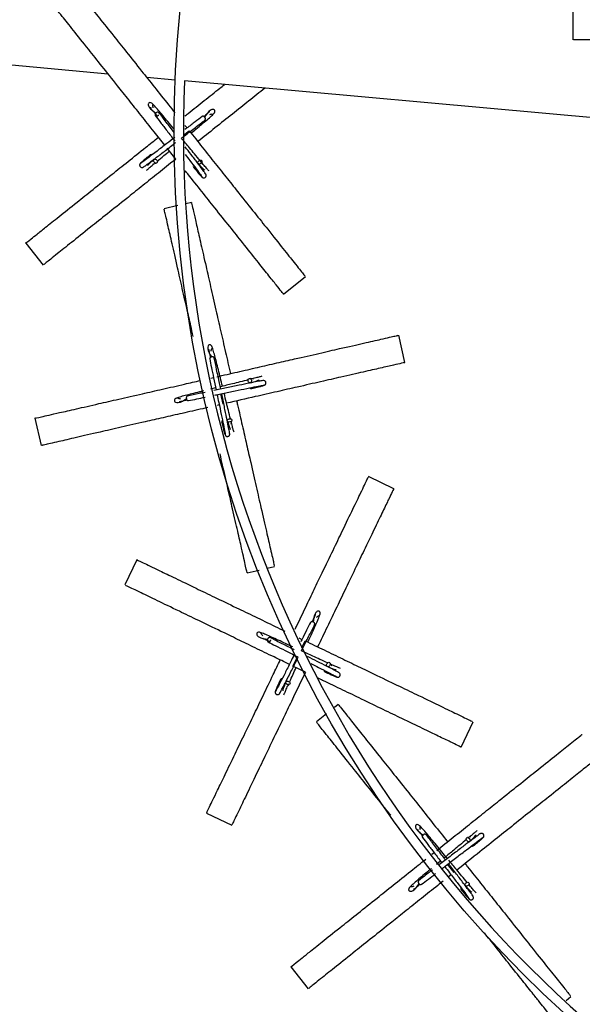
# Model space of a CAD drawing. Header units: millimetres. Extents: x 331 to 1634, y 417 to 1709.
# Tile 63 of 142: x 407 to 467, y 1397 to 1502. Entities that reach past the tile are written whole.
import ezdxf

# ---------------------------------------------------------------- set-up
doc = ezdxf.new("R2010")
doc.units = ezdxf.units.MM

msp = doc.modelspace()

# ---------------------------------------------------------------- linework, layer by layer
at = {"color": 7, "linetype": 'Continuous', "lineweight": 25}
for p, q in [((466.32, 1503.09), (466.32, 1500.09)), ((416.52, 1496.43), (352.44, 1502.24)), ((423.7, 1495.78), (420.65, 1496.06)), ((484.58, 1490.27), (424.7, 1495.69)), ((424.74, 1490.93), (424.97, 1490.65)), ((423.78, 1487.32), (422.85, 1488.49)), ((421.29, 1486.79), (421.64, 1486.88)), ((426.66, 1486.7), (426.57, 1487.05)), ((425.44, 1482.68), (424.83, 1482.53)), ((423.99, 1482.34), (422.52, 1482.01)), ((407.68, 1478.32), (409.55, 1475.97)), ((435.32, 1472.86), (437.66, 1474.73)), ((448.33, 1465.54), (447.66, 1468.46)), ((427.54, 1463.87), (427.81, 1463.93)), ((432.1, 1463.74), (431.75, 1463.82)), ((428.04, 1462.81), (427.48, 1462.67)), ((426.67, 1462.38), (426.67, 1462.38)), ((428.43, 1461), (428.19, 1460.94)), ((408.66, 1459.56), (409.33, 1456.64)), ((429.69, 1458.95), (429.76, 1459.3)), ((447.13, 1452.02), (444.42, 1453.32)), ((419.6, 1444.41), (418.3, 1441.71)), ((433.55, 1443.5), (434.34, 1443.68)), ((431.42, 1443.01), (432.72, 1443.31)), ((435.99, 1435.4), (435.99, 1435.4)), ((436.97, 1436.04), (437.29, 1435.89)), ((437.67, 1432.38), (436.32, 1433.03)), ((440.53, 1433.07), (440.3, 1433.34)), ((435.65, 1430.82), (435.93, 1431.05)), ((441.18, 1428.91), (440.78, 1428.6)), ((439.93, 1427.92), (438.83, 1427.04)), ((454.34, 1424.35), (455.64, 1427.06)), ((427.07, 1417.28), (429.77, 1415.98)), ((455.39, 1414.75), (455.04, 1414.66)), ((451.21, 1412.87), (451.44, 1413.05)), ((452.14, 1412.15), (451.69, 1411.78)), ((451.09, 1411.16), (451.09, 1411.16)), ((453.27, 1410.68), (453.01, 1410.47)), ((455.3, 1409.38), (455.21, 1409.72)), ((436.09, 1400.81), (437.96, 1398.46)), ((465.59, 1397.22), (466.12, 1397.64))]:
    msp.add_line(p, q, dxfattribs=at)
at = {"color": 1, "linetype": 'Continuous', "lineweight": 25}
for p, q in [((424.58, 1489.88), (425.19, 1490.36)), ((428.83, 1461.09), (428.58, 1462.17)), ((437.28, 1435.03), (437.62, 1435.73)), ((436.32, 1433.03), (436.73, 1433.88)), ((453.6, 1410.93), (452.9, 1411.8))]:
    msp.add_line(p, q, dxfattribs=at)
at = {"color": 7, "linetype": 'Continuous', "lineweight": 25, "flags": 128}
for points in [[(421.44, 1486.99), (421.4, 1487.07), (421.38, 1487.16), (421.39, 1487.24), (421.43, 1487.3), (421.49, 1487.32), (421.57, 1487.32), (421.65, 1487.28), (421.72, 1487.21), (421.77, 1487.13), (421.79, 1487.04), (421.78, 1486.96), (421.74, 1486.9), (421.67, 1486.88), (421.59, 1486.88), (421.51, 1486.92), (421.44, 1486.99)], [(426.46, 1486.85), (426.38, 1486.8), (426.29, 1486.78), (426.21, 1486.8), (426.15, 1486.84), (426.13, 1486.9), (426.13, 1486.98), (426.17, 1487.06), (426.24, 1487.13), (426.32, 1487.18), (426.41, 1487.2), (426.49, 1487.19), (426.55, 1487.14), (426.57, 1487.08), (426.57, 1487), (426.53, 1486.92), (426.46, 1486.85)], [(431.88, 1463.63), (431.88, 1463.53), (431.86, 1463.45), (431.82, 1463.38), (431.76, 1463.35), (431.69, 1463.35), (431.62, 1463.39), (431.56, 1463.46), (431.53, 1463.55), (431.52, 1463.65), (431.54, 1463.74), (431.59, 1463.8), (431.65, 1463.83), (431.72, 1463.83), (431.79, 1463.79), (431.84, 1463.72), (431.88, 1463.63)], [(429.57, 1459.17), (429.48, 1459.16), (429.39, 1459.18), (429.32, 1459.23), (429.29, 1459.29), (429.29, 1459.36), (429.33, 1459.43), (429.41, 1459.48), (429.5, 1459.52), (429.59, 1459.52), (429.68, 1459.5), (429.75, 1459.46), (429.78, 1459.4), (429.78, 1459.33), (429.74, 1459.26), (429.67, 1459.2), (429.57, 1459.17)], [(440.28, 1433.12), (440.23, 1433.04), (440.16, 1432.98), (440.08, 1432.96), (440.01, 1432.97), (439.96, 1433.02), (439.93, 1433.09), (439.93, 1433.18), (439.96, 1433.27), (440.02, 1433.35), (440.09, 1433.41), (440.17, 1433.43), (440.23, 1433.42), (440.29, 1433.37), (440.31, 1433.3), (440.31, 1433.21), (440.28, 1433.12)], [(435.7, 1431.07), (435.62, 1431.12), (435.57, 1431.19), (435.54, 1431.27), (435.56, 1431.34), (435.6, 1431.39), (435.68, 1431.42), (435.77, 1431.42), (435.86, 1431.39), (435.94, 1431.33), (435.99, 1431.26), (436.02, 1431.18), (436, 1431.12), (435.96, 1431.06), (435.88, 1431.04), (435.79, 1431.04), (435.7, 1431.07)], [(455.24, 1414.55), (455.29, 1414.46), (455.31, 1414.37), (455.29, 1414.3), (455.25, 1414.24), (455.19, 1414.21), (455.11, 1414.22), (455.03, 1414.26), (454.96, 1414.33), (454.91, 1414.41), (454.89, 1414.5), (454.91, 1414.58), (454.95, 1414.63), (455.01, 1414.66), (455.09, 1414.65), (455.17, 1414.61), (455.24, 1414.55)], [(455.1, 1409.53), (455.02, 1409.48), (454.93, 1409.46), (454.85, 1409.47), (454.79, 1409.51), (454.77, 1409.58), (454.77, 1409.66), (454.81, 1409.74), (454.88, 1409.81), (454.96, 1409.85), (455.05, 1409.87), (455.13, 1409.86), (455.19, 1409.82), (455.21, 1409.76), (455.21, 1409.68), (455.17, 1409.6), (455.1, 1409.53)]]:
    msp.add_lwpolyline(points, dxfattribs=at)
at = {"color": 7, "linetype": 'Continuous', "lineweight": 25}
for radius in [200, 127.5]:
    msp.add_circle((551.08, 1490.27), radius, dxfattribs=at)
for centre, radius, start, end in [((551.08, 1490.27), 199, 176.5514, 293.3839), ((551.08, 1490.27), 126.5, 177.5422, 292.5584), ((421.13, 1487.64), 0.174, 54.832, 125.5542), ((425.81, 1486.54), 0.174, 144.832, 215.5542), ((431.87, 1462.91), 0.174, 209.1177, 279.8399), ((428.86, 1459.17), 0.174, 119.1177, 189.8399), ((439.83, 1432.56), 0.174, 170.5462, 241.2684), ((435.14, 1431.52), 0.174, 80.5462, 151.2684), ((455.55, 1413.9), 0.174, 234.832, 305.5542), ((454.45, 1409.22), 0.174, 144.832, 215.5542)]:
    msp.add_arc(centre, radius, start, end, dxfattribs=at)
for points, knots in [([(412.77, 1505.95), (412.75, 1505.96), (412.64, 1506.1), (413.01, 1505.64), (413.66, 1504.82), (414.44, 1503.85), (415.53, 1502.48), (416.91, 1500.75), (418.46, 1498.81), (419.93, 1496.96), (421.47, 1495.03), (422.68, 1493.52), (423.44, 1492.56), (423.67, 1492.27)], [0, 0, 0, 0, 0.027665, 0.218483, 0.316809, 0.415111, 0.533679, 0.654681, 0.742585, 0.832563, 0.900406, 0.970027, 1, 1, 1, 1]), ([(422.59, 1488.82), (422.21, 1489.29), (421.35, 1490.37), (420.05, 1492), (418.73, 1493.66), (417.29, 1495.46), (415.81, 1497.32), (414.19, 1499.35), (412.72, 1501.2), (411.4, 1502.85), (410.52, 1503.95), (410.45, 1504.03), (410.42, 1504.08)], [0, 0, 0, 0, 0.046692, 0.105598, 0.163783, 0.223218, 0.3118, 0.402889, 0.53202, 0.664721, 0.842921, 1, 1, 1, 1]), ([(485.47, 1500.09), (485, 1500.09), (483.77, 1500.09), (481.84, 1500.09), (479.71, 1500.09), (477.41, 1500.09), (475.04, 1500.09), (472.44, 1500.09), (470.07, 1500.09), (467.97, 1500.09), (466.56, 1500.09), (466.44, 1500.09), (466.39, 1500.09)], [0, 0, 0, 0, 0.035797, 0.095376, 0.154226, 0.21434, 0.303935, 0.396065, 0.526672, 0.660889, 0.841126, 1, 1, 1, 1]), ([(424.73, 1491.92), (424.85, 1492.01), (425.57, 1492.58), (426.83, 1493.59), (428.14, 1494.63), (428.81, 1495.17), (428.98, 1495.3)], [0, 0, 0, 0, 0.07942, 0.471683, 0.868603, 1, 1, 1, 1]), ([(433.3, 1494.91), (432.74, 1494.46), (431.68, 1493.62), (429.85, 1492.16), (428.03, 1490.71), (426.75, 1489.68), (426.13, 1489.19)], [0, 0, 0, 0, 0.275804, 0.52358, 0.771108, 1, 1, 1, 1]), ([(423.58, 1490.53), (423.55, 1490.57), (423.32, 1490.85), (422.7, 1491.59), (422.02, 1492.42), (421.48, 1493.04), (421.21, 1493.32), (421.04, 1493.38), (420.96, 1493.37), (420.9, 1493.34), (420.88, 1493.32), (420.84, 1493.28), (420.79, 1493.16), (420.93, 1492.71), (421.37, 1492.44), (421.68, 1492.25)], [0, 0, 0, 0, 0.016295, 0.118959, 0.331341, 0.448033, 0.572301, 0.658086, 0.678152, 0.683063, 0.686436, 0.691941, 0.736238, 0.815506, 1, 1, 1, 1]), ([(421.36, 1492.81), (421.34, 1492.87), (421.29, 1493.02), (421.3, 1493.13), (421.32, 1493.14), (421.32, 1493.14)], [0, 0, 0, 0, 0.322266, 0.840875, 1, 1, 1, 1]), ([(421.08, 1492.84), (421.08, 1492.83), (421.04, 1492.79), (421.23, 1492.59), (421.48, 1492.28), (421.71, 1492.01), (421.77, 1491.93)], [0, 0, 0, 0, 0.084569, 0.485371, 0.866107, 1, 1, 1, 1]), ([(421.66, 1492.28), (421.64, 1492.26), (421.6, 1492.23), (421.56, 1492.16), (421.54, 1492.1), (421.54, 1492.03), (421.57, 1491.98), (421.62, 1491.94), (421.68, 1491.92), (421.75, 1491.93), (421.82, 1491.95), (421.89, 1491.99), (421.93, 1492.02), (421.94, 1492.04), (421.94, 1492.04)], [0, 0, 0, 0, 0.082845, 0.187634, 0.270474, 0.361827, 0.458119, 0.554411, 0.645764, 0.728603, 0.833392, 0.916238, 0.999083, 1, 1, 1, 1]), ([(421.97, 1492.29), (421.95, 1492.3), (421.93, 1492.33), (421.86, 1492.35), (421.79, 1492.35), (421.72, 1492.32), (421.68, 1492.29), (421.66, 1492.28)], [0, 0, 0, 0, 0.21019, 0.409599, 0.590424, 0.819162, 1, 1, 1, 1]), ([(423.6, 1490.16), (423.3, 1490.54), (422.68, 1491.35), (422.21, 1491.97), (421.97, 1492.29)], [0, 0, 0, 0, 0.478712, 1, 1, 1, 1]), ([(425.4, 1490.1), (425.58, 1490.25), (426.24, 1490.8), (427.01, 1491.43), (427.63, 1491.97), (427.91, 1492.24), (427.97, 1492.41), (427.97, 1492.49), (427.93, 1492.55), (427.91, 1492.57), (427.87, 1492.61), (427.75, 1492.66), (427.32, 1492.53), (427.05, 1492.09), (426.86, 1491.79)], [0, 0, 0, 0, 0.081633, 0.304579, 0.427075, 0.557525, 0.647576, 0.668641, 0.673795, 0.677336, 0.683115, 0.729616, 0.812826, 1, 1, 1, 1]), ([(427.43, 1492.37), (427.42, 1492.37), (427.38, 1492.41), (427.22, 1492.25), (426.94, 1492.03), (426.83, 1491.93)], [0, 0, 0, 0, 0.1081958, 0.6209719, 1, 1, 1, 1]), ([(427.4, 1492.09), (427.46, 1492.11), (427.61, 1492.16), (427.73, 1492.15), (427.73, 1492.13), (427.73, 1492.13)], [0, 0, 0, 0, 0.322266, 0.840875, 1, 1, 1, 1]), ([(421.57, 1491.99), (421.75, 1491.75), (422.12, 1491.27), (422.83, 1490.34), (423.36, 1489.65), (423.63, 1489.3), (423.64, 1489.29)], [0, 0, 0, 0, 0.31657, 0.64836, 0.995281, 1, 1, 1, 1]), ([(424.38, 1489.56), (424.48, 1489.64), (425, 1490.04), (425.92, 1490.75), (426.56, 1491.23), (426.88, 1491.48)], [0, 0, 0, 0, 0.110286, 0.54712, 1, 1, 1, 1]), ([(426.58, 1491.88), (426.34, 1491.7), (425.86, 1491.33), (425.2, 1490.83), (424.81, 1490.53), (424.75, 1490.48)], [0, 0, 0, 0, 0.4456015, 0.9126278, 1, 1, 1, 1]), ([(426.87, 1491.79), (426.86, 1491.81), (426.82, 1491.85), (426.76, 1491.89), (426.69, 1491.91), (426.63, 1491.91), (426.59, 1491.89), (426.58, 1491.88)], [0, 0, 0, 0, 0.183227, 0.414987, 0.5982, 0.800244, 1, 1, 1, 1]), ([(426.88, 1491.48), (426.9, 1491.5), (426.92, 1491.53), (426.94, 1491.59), (426.94, 1491.66), (426.92, 1491.73), (426.89, 1491.77), (426.87, 1491.79)], [0, 0, 0, 0, 0.21019, 0.409599, 0.590424, 0.819162, 1, 1, 1, 1]), ([(425.19, 1490.36), (425.67, 1489.77), (426.61, 1488.58), (428, 1486.84), (429.32, 1485.19), (430.76, 1483.38), (432.24, 1481.53), (433.87, 1479.49), (435.33, 1477.65), (436.65, 1476), (437.52, 1474.9), (437.59, 1474.82), (437.62, 1474.78)], [0, 0, 0, 0, 0.057465, 0.114954, 0.173126, 0.231341, 0.320164, 0.40913, 0.538573, 0.668225, 0.847021, 1, 1, 1, 1]), ([(407.74, 1478.36), (407.72, 1478.35), (407.58, 1478.24), (408.05, 1478.61), (408.86, 1479.26), (409.83, 1480.03), (411.2, 1481.12), (412.94, 1482.51), (414.87, 1484.05), (416.73, 1485.53), (418.65, 1487.06), (420.32, 1488.4), (421.46, 1489.3), (421.91, 1489.67)], [0, 0, 0, 0, 0.027196, 0.214776, 0.311434, 0.408068, 0.524624, 0.643573, 0.729985, 0.818437, 0.885129, 0.953568, 1, 1, 1, 1]), ([(423.67, 1489.64), (423.38, 1489.42), (422.7, 1488.9), (421.71, 1488.14), (420.81, 1487.46), (420.16, 1486.97), (420.06, 1486.91), (420.01, 1486.88)], [0, 0, 0, 0, 0.151376, 0.351663, 0.559909, 0.776047, 1, 1, 1, 1]), ([(420.28, 1486.46), (420.32, 1486.48), (420.38, 1486.52), (420.81, 1486.83), (421.48, 1487.33), (422.4, 1488.04), (423.21, 1488.66), (423.69, 1489.03), (423.78, 1489.1)], [0, 0, 0, 0, 0.173396, 0.355048, 0.544902, 0.743004, 0.949302, 1, 1, 1, 1]), ([(426.54, 1486.95), (426.49, 1487.02), (426.29, 1487.26), (425.82, 1487.82), (425.16, 1488.62), (424.67, 1489.21), (424.38, 1489.56)], [0, 0, 0, 0, 0.113629, 0.417203, 0.651062, 1, 1, 1, 1]), ([(421.78, 1487.1), (422, 1487.29), (422.4, 1487.62), (422.88, 1488.02), (423.09, 1488.19)], [0, 0, 0, 0, 0.567772, 1, 1, 1, 1]), ([(426.99, 1485.69), (426.97, 1485.72), (426.93, 1485.79), (426.62, 1486.21), (426.12, 1486.89), (425.48, 1487.72), (424.98, 1488.36), (424.77, 1488.65)], [0, 0, 0, 0, 0.192774, 0.394726, 0.605797, 0.826038, 1, 1, 1, 1]), ([(424.77, 1487.81), (424.94, 1487.59), (425.4, 1487), (425.99, 1486.23), (426.48, 1485.57), (426.54, 1485.47), (426.57, 1485.42)], [0, 0, 0, 0, 0.160089, 0.429868, 0.709872, 1, 1, 1, 1]), ([(423.78, 1487.32), (423.67, 1487.23), (422.95, 1486.66), (421.68, 1485.65), (420.02, 1484.32), (418.23, 1482.89), (416.37, 1481.41), (414.33, 1479.79), (412.49, 1478.31), (410.84, 1477), (409.74, 1476.12), (409.65, 1476.05), (409.61, 1476.02)], [0, 0, 0, 0, 0.011611, 0.072685, 0.133011, 0.194632, 0.286475, 0.380916, 0.514799, 0.652383, 0.837141, 1, 1, 1, 1]), ([(419.99, 1486.87), (419.97, 1486.85), (419.93, 1486.82), (419.9, 1486.75), (419.89, 1486.69), (419.9, 1486.62), (419.92, 1486.55), (419.97, 1486.49), (420.04, 1486.44), (420.12, 1486.42), (420.22, 1486.43), (420.28, 1486.46), (420.31, 1486.48)], [0, 0, 0, 0, 0.0902693, 0.1750483, 0.2521321, 0.3208228, 0.434877, 0.5299917, 0.6342436, 0.7508183, 0.8752287, 1, 1, 1, 1]), ([(421.03, 1487.78), (420.87, 1487.64), (420.54, 1487.37), (420.21, 1487.09), (420, 1486.89), (419.98, 1486.87), (419.97, 1486.85)], [0, 0, 0, 0, 0.251313, 0.502914, 0.754761, 1, 1, 1, 1]), ([(420.64, 1486.12), (420.68, 1486.16), (420.74, 1486.22), (421.01, 1486.45), (421.31, 1486.7), (421.46, 1486.83)], [0, 0, 0, 0, 0.354693, 0.6775, 1, 1, 1, 1]), ([(421.43, 1487.3), (421.16, 1487.05), (420.82, 1486.75), (420.74, 1486.6), (420.73, 1486.58)], [0, 0, 0, 0, 0.816753, 1, 1, 1, 1]), ([(426.15, 1486.84), (426.4, 1486.57), (426.7, 1486.23), (426.85, 1486.15), (426.87, 1486.14)], [0, 0, 0, 0, 0.816753, 1, 1, 1, 1]), ([(427.33, 1486.05), (427.29, 1486.08), (427.23, 1486.15), (427, 1486.41), (426.75, 1486.72), (426.62, 1486.87)], [0, 0, 0, 0, 0.354693, 0.6775, 1, 1, 1, 1]), ([(435.27, 1472.91), (435.29, 1472.89), (435.37, 1472.79), (435.11, 1473.12), (434.59, 1473.77), (433.7, 1474.88), (432.51, 1476.38), (431.12, 1478.13), (429.58, 1480.06), (428.1, 1481.91), (426.56, 1483.83), (425.5, 1485.17), (424.88, 1485.95), (424.79, 1486.06)], [0, 0, 0, 0, 0.028187, 0.159711, 0.291605, 0.422974, 0.545087, 0.667044, 0.757718, 0.848262, 0.918316, 0.9883, 1, 1, 1, 1]), ([(425.67, 1486.44), (425.81, 1486.28), (426.08, 1485.95), (426.36, 1485.62), (426.56, 1485.41), (426.58, 1485.39), (426.6, 1485.38)], [0, 0, 0, 0, 0.251313, 0.502914, 0.754761, 1, 1, 1, 1]), ([(426.58, 1485.4), (426.6, 1485.38), (426.63, 1485.34), (426.7, 1485.31), (426.76, 1485.3), (426.83, 1485.3), (426.9, 1485.33), (426.96, 1485.38), (427.01, 1485.44), (427.03, 1485.53), (427.02, 1485.63), (426.99, 1485.69), (426.97, 1485.72)], [0, 0, 0, 0, 0.090269, 0.175048, 0.252132, 0.320823, 0.434877, 0.529992, 0.634244, 0.750818, 0.875229, 1, 1, 1, 1]), ([(425.46, 1482.61), (425.45, 1482.63), (425.42, 1482.76), (425.52, 1482.35), (425.7, 1481.54), (426.02, 1480.15), (426.44, 1478.28), (426.94, 1476.11), (427.49, 1473.7), (428.02, 1471.38), (428.56, 1468.99), (429.08, 1466.71), (429.45, 1465.11), (429.62, 1464.35)], [0, 0, 0, 0, 0.026768, 0.15167, 0.276924, 0.401679, 0.517644, 0.633461, 0.71957, 0.805556, 0.872083, 0.938543, 1, 1, 1, 1]), ([(425.64, 1468.32), (425.59, 1468.52), (425.39, 1469.42), (424.98, 1471.2), (424.45, 1473.53), (423.87, 1476.07), (423.35, 1478.36), (422.88, 1480.42), (422.57, 1481.79), (422.54, 1481.89), (422.53, 1481.94)], [0, 0, 0, 0, 0.020608, 0.08956, 0.194767, 0.300143, 0.453462, 0.607028, 0.818803, 1, 1, 1, 1]), ([(428.16, 1464.01), (428.9, 1464.18), (430.38, 1464.52), (432.55, 1465.02), (434.61, 1465.49), (436.87, 1466), (439.18, 1466.53), (441.72, 1467.11), (444.01, 1467.63), (446.07, 1468.1), (447.44, 1468.41), (447.54, 1468.44), (447.59, 1468.45)], [0, 0, 0, 0, 0.057465, 0.114954, 0.173126, 0.231341, 0.320164, 0.40913, 0.538573, 0.668225, 0.847021, 1, 1, 1, 1]), ([(428.76, 1462.99), (428.69, 1463.29), (428.54, 1463.9), (428.25, 1465.08), (427.99, 1466.12), (427.77, 1466.91), (427.65, 1467.27), (427.52, 1467.4), (427.45, 1467.43), (427.38, 1467.42), (427.36, 1467.42), (427.3, 1467.4), (427.21, 1467.31), (427.14, 1466.86), (427.41, 1466.43), (427.6, 1466.14)], [0, 0, 0, 0, 0.091687, 0.187083, 0.38443, 0.49286, 0.608331, 0.688043, 0.706689, 0.711251, 0.714385, 0.719501, 0.760662, 0.834318, 1, 1, 1, 1]), ([(427.33, 1466.9), (427.32, 1466.89), (427.27, 1466.87), (427.35, 1466.63), (427.44, 1466.24), (427.49, 1466.05)], [0, 0, 0, 0, 0.097643, 0.560405, 1, 1, 1, 1]), ([(427.56, 1466.75), (427.57, 1466.81), (427.59, 1466.97), (427.66, 1467.07), (427.67, 1467.06), (427.67, 1467.06)], [0, 0, 0, 0, 0.322266, 0.840875, 1, 1, 1, 1]), ([(427.4, 1465.92), (427.46, 1465.63), (427.58, 1465.04), (427.82, 1463.89), (428, 1463.03), (428.09, 1462.59), (428.09, 1462.58)], [0, 0, 0, 0, 0.315582, 0.646337, 0.992175, 1, 1, 1, 1]), ([(427.89, 1466.02), (427.88, 1466.04), (427.87, 1466.07), (427.82, 1466.12), (427.75, 1466.15), (427.68, 1466.16), (427.63, 1466.15), (427.6, 1466.15)], [0, 0, 0, 0, 0.21019, 0.409599, 0.590424, 0.819162, 1, 1, 1, 1]), ([(428.58, 1462.68), (428.54, 1462.9), (428.39, 1463.62), (428.13, 1464.84), (427.97, 1465.62), (427.89, 1466.01)], [0, 0, 0, 0, 0.169331, 0.577175, 1, 1, 1, 1]), ([(448.26, 1465.52), (448.28, 1465.53), (448.41, 1465.56), (448, 1465.46), (447.19, 1465.28), (445.8, 1464.96), (443.93, 1464.54), (441.76, 1464.04), (439.35, 1463.49), (437.03, 1462.96), (434.65, 1462.42), (432.11, 1461.84), (430.24, 1461.41), (429.21, 1461.17)], [0, 0, 0, 0, 0.026209, 0.148504, 0.271142, 0.393292, 0.506836, 0.620235, 0.704546, 0.788736, 0.853874, 0.918947, 1, 1, 1, 1]), ([(408.73, 1459.58), (408.71, 1459.57), (408.53, 1459.53), (409.12, 1459.67), (410.13, 1459.9), (411.34, 1460.17), (413.05, 1460.56), (415.21, 1461.06), (417.63, 1461.61), (419.94, 1462.14), (422.34, 1462.68), (424.43, 1463.16), (425.85, 1463.48), (426.42, 1463.62)], [0, 0, 0, 0, 0.027186, 0.214696, 0.311317, 0.407915, 0.524428, 0.643333, 0.729713, 0.818131, 0.884799, 0.953212, 1, 1, 1, 1]), ([(433.15, 1463.6), (433.11, 1463.6), (433.04, 1463.6), (432.52, 1463.5), (431.7, 1463.33), (430.56, 1463.1), (429.23, 1462.82), (428.3, 1462.62), (427.84, 1462.53)], [0, 0, 0, 0, 0.151103, 0.3094, 0.474845, 0.647478, 0.827252, 1, 1, 1, 1]), ([(431.53, 1463.68), (431.24, 1463.6), (430.73, 1463.47), (429.71, 1463.22), (428.97, 1463.04), (428.53, 1462.93)], [0, 0, 0, 0, 0.334373, 0.601469, 1, 1, 1, 1]), ([(431.75, 1463.35), (432.11, 1463.45), (432.54, 1463.58), (432.67, 1463.67), (432.7, 1463.69)], [0, 0, 0, 0, 0.816753, 1, 1, 1, 1]), ([(432.98, 1464.06), (432.93, 1464.05), (432.84, 1464.02), (432.5, 1463.92), (432.12, 1463.83), (431.93, 1463.78)], [0, 0, 0, 0, 0.354693, 0.6775, 1, 1, 1, 1]), ([(433.24, 1463.11), (433.26, 1463.11), (433.31, 1463.13), (433.37, 1463.18), (433.4, 1463.23), (433.43, 1463.29), (433.44, 1463.37), (433.42, 1463.44), (433.38, 1463.51), (433.31, 1463.57), (433.22, 1463.61), (433.16, 1463.6), (433.12, 1463.6)], [0, 0, 0, 0, 0.0902693, 0.1750483, 0.2521321, 0.3208228, 0.434877, 0.5299917, 0.6342436, 0.7508183, 0.8752287, 1, 1, 1, 1]), ([(427.95, 1462.04), (428.11, 1462.07), (428.72, 1462.2), (429.82, 1462.43), (431.13, 1462.71), (432.24, 1462.94), (433.04, 1463.09), (433.16, 1463.1), (433.22, 1463.1)], [0, 0, 0, 0, 0.063134, 0.23624, 0.416498, 0.603919, 0.798443, 1, 1, 1, 1]), ([(431.9, 1462.74), (432.11, 1462.79), (432.52, 1462.9), (432.95, 1463.01), (433.22, 1463.09), (433.25, 1463.11), (433.26, 1463.11)], [0, 0, 0, 0, 0.251313, 0.502914, 0.754761, 1, 1, 1, 1]), ([(426.72, 1462.49), (426.58, 1462.45), (425.83, 1462.27), (424.93, 1462.04), (424.14, 1461.83), (423.77, 1461.71), (423.64, 1461.58), (423.61, 1461.5), (423.62, 1461.43), (423.63, 1461.41), (423.65, 1461.35), (423.73, 1461.26), (424.19, 1461.19), (424.63, 1461.47), (424.94, 1461.67)], [0, 0, 0, 0, 0.0534826, 0.2816483, 0.4070121, 0.5405162, 0.632676, 0.6542337, 0.6595089, 0.6631325, 0.6690467, 0.716636, 0.8017949, 1, 1, 1, 1]), ([(424.29, 1461.62), (424.23, 1461.63), (424.08, 1461.65), (423.98, 1461.71), (423.98, 1461.72), (423.98, 1461.72)], [0, 0, 0, 0, 0.322266, 0.840875, 1, 1, 1, 1]), ([(424.15, 1461.38), (424.15, 1461.37), (424.17, 1461.33), (424.39, 1461.39), (424.74, 1461.48), (424.88, 1461.51)], [0, 0, 0, 0, 0.108196, 0.620972, 1, 1, 1, 1]), ([(425.03, 1461.94), (425.01, 1461.94), (424.97, 1461.92), (424.93, 1461.87), (424.9, 1461.81), (424.89, 1461.73), (424.9, 1461.68), (424.9, 1461.66)], [0, 0, 0, 0, 0.21019, 0.409599, 0.590424, 0.819162, 1, 1, 1, 1]), ([(426.92, 1462.34), (426.7, 1462.29), (425.97, 1462.14), (425.42, 1462.02), (425.03, 1461.94)], [0, 0, 0, 0, 0.299806, 1, 1, 1, 1]), ([(425.13, 1461.45), (425.42, 1461.51), (425.93, 1461.62), (426.6, 1461.76), (426.9, 1461.82)], [0, 0, 0, 0, 0.553303, 1, 1, 1, 1]), ([(428.2, 1462.09), (428.25, 1461.81), (428.41, 1461.06), (428.65, 1459.92), (428.88, 1458.81), (429.04, 1458.01), (429.05, 1457.89), (429.05, 1457.83)], [0, 0, 0, 0, 0.12233, 0.329473, 0.544846, 0.768382, 1, 1, 1, 1]), ([(429.55, 1457.9), (429.54, 1457.93), (429.54, 1458.01), (429.44, 1458.53), (429.28, 1459.35), (429.04, 1460.48), (428.83, 1461.49), (428.71, 1462.08), (428.69, 1462.19)], [0, 0, 0, 0, 0.1733961, 0.3550481, 0.5449023, 0.7430041, 0.9493018, 1, 1, 1, 1]), ([(429.62, 1459.52), (429.55, 1459.8), (429.42, 1460.32), (429.19, 1461.25), (429.03, 1461.9), (428.94, 1462.25)], [0, 0, 0, 0, 0.364117, 0.654972, 1, 1, 1, 1]), ([(427.19, 1460.71), (427.01, 1460.67), (426.08, 1460.46), (424.46, 1460.09), (422.38, 1459.62), (420.14, 1459.11), (417.83, 1458.58), (415.29, 1458), (412.99, 1457.47), (410.93, 1457), (409.56, 1456.69), (409.45, 1456.66), (409.4, 1456.65)], [0, 0, 0, 0, 0.01474, 0.07562, 0.135755, 0.197182, 0.288734, 0.382876, 0.516335, 0.653483, 0.837656, 1, 1, 1, 1]), ([(430.29, 1461.42), (430.32, 1461.28), (430.53, 1460.39), (430.89, 1458.81), (431.36, 1456.73), (431.87, 1454.49), (432.4, 1452.17), (432.98, 1449.64), (433.51, 1447.33), (433.98, 1445.28), (434.29, 1443.91), (434.31, 1443.8), (434.33, 1443.75)], [0, 0, 0, 0, 0.011611, 0.072685, 0.133011, 0.194632, 0.286475, 0.380916, 0.514799, 0.652383, 0.837141, 1, 1, 1, 1]), ([(428.68, 1459.14), (428.74, 1458.94), (428.84, 1458.53), (428.95, 1458.1), (429.03, 1457.83), (429.05, 1457.8), (429.06, 1457.78)], [0, 0, 0, 0, 0.251313, 0.502914, 0.754761, 1, 1, 1, 1]), ([(429.29, 1459.29), (429.4, 1458.94), (429.53, 1458.51), (429.62, 1458.37), (429.64, 1458.35)], [0, 0, 0, 0, 0.816753, 1, 1, 1, 1]), ([(430.01, 1458.07), (429.99, 1458.12), (429.96, 1458.21), (429.87, 1458.54), (429.77, 1458.92), (429.72, 1459.11)], [0, 0, 0, 0, 0.354693, 0.6775, 1, 1, 1, 1]), ([(429.05, 1457.81), (429.06, 1457.78), (429.07, 1457.74), (429.12, 1457.68), (429.17, 1457.64), (429.24, 1457.61), (429.31, 1457.61), (429.39, 1457.63), (429.46, 1457.66), (429.52, 1457.73), (429.55, 1457.83), (429.55, 1457.89), (429.54, 1457.92)], [0, 0, 0, 0, 0.090269, 0.175048, 0.252132, 0.320823, 0.434877, 0.529992, 0.634244, 0.750818, 0.875229, 1, 1, 1, 1]), ([(431.4, 1443.08), (431.41, 1443.06), (431.45, 1442.88), (431.31, 1443.46), (431.08, 1444.48), (430.81, 1445.69), (430.42, 1447.4), (429.92, 1449.56), (429.37, 1451.98), (428.91, 1453.99), (428.6, 1455.35), (428.51, 1455.76)], [0, 0, 0, 0, 0.031764, 0.250849, 0.363741, 0.476605, 0.612738, 0.751666, 0.852591, 0.955899, 1, 1, 1, 1]), ([(436.55, 1436.97), (436.61, 1437.1), (437, 1437.9), (437.7, 1439.36), (438.62, 1441.27), (439.62, 1443.35), (440.65, 1445.48), (441.78, 1447.84), (442.8, 1449.95), (443.72, 1451.86), (444.33, 1453.12), (444.37, 1453.22), (444.39, 1453.26)], [0, 0, 0, 0, 0.01114, 0.071455, 0.132485, 0.193561, 0.28675, 0.380088, 0.515894, 0.651918, 0.839502, 1, 1, 1, 1]), ([(447.1, 1451.96), (447.11, 1451.98), (447.16, 1452.1), (446.98, 1451.72), (446.62, 1450.97), (446, 1449.69), (445.17, 1447.96), (444.2, 1445.95), (443.13, 1443.73), (442.1, 1441.58), (441.04, 1439.38), (440.02, 1437.27), (439.31, 1435.79), (438.97, 1435.08)], [0, 0, 0, 0, 0.026768, 0.15167, 0.276924, 0.401679, 0.517644, 0.633461, 0.71957, 0.805556, 0.872083, 0.938543, 1, 1, 1, 1]), ([(419.66, 1444.38), (419.64, 1444.39), (419.48, 1444.47), (420.02, 1444.21), (420.96, 1443.76), (422.07, 1443.22), (423.65, 1442.46), (425.65, 1441.5), (427.89, 1440.42), (430.02, 1439.39), (432.24, 1438.33), (433.99, 1437.48), (435.1, 1436.94), (435.44, 1436.78)], [0, 0, 0, 0, 0.027648, 0.218346, 0.316609, 0.414849, 0.533343, 0.654268, 0.742116, 0.832038, 0.899839, 0.969415, 1, 1, 1, 1]), ([(435.94, 1433.21), (435.39, 1433.48), (434.15, 1434.07), (432.27, 1434.98), (430.36, 1435.9), (428.29, 1436.9), (426.15, 1437.93), (423.8, 1439.06), (421.68, 1440.08), (419.78, 1441), (418.51, 1441.61), (418.41, 1441.66), (418.36, 1441.68)], [0, 0, 0, 0, 0.046692, 0.105598, 0.163783, 0.223218, 0.3118, 0.402889, 0.53202, 0.664721, 0.842921, 1, 1, 1, 1]), ([(437.92, 1435.59), (438.02, 1435.8), (438.38, 1436.58), (438.79, 1437.48), (439.12, 1438.24), (439.25, 1438.6), (439.23, 1438.78), (439.19, 1438.85), (439.13, 1438.89), (439.11, 1438.9), (439.05, 1438.92), (438.93, 1438.91), (438.59, 1438.59), (438.53, 1438.08), (438.49, 1437.71)], [0, 0, 0, 0, 0.081106, 0.302613, 0.424318, 0.553926, 0.643396, 0.664325, 0.669446, 0.672964, 0.678705, 0.724906, 0.807579, 1, 1, 1, 1]), ([(438.76, 1438.51), (438.75, 1438.51), (438.7, 1438.52), (438.61, 1438.29), (438.44, 1437.92), (438.36, 1437.74)], [0, 0, 0, 0, 0.097643, 0.560405, 1, 1, 1, 1]), ([(438.86, 1438.25), (438.9, 1438.29), (439.02, 1438.4), (439.13, 1438.44), (439.13, 1438.43), (439.14, 1438.43)], [0, 0, 0, 0, 0.322266, 0.840875, 1, 1, 1, 1]), ([(438.21, 1437.7), (438.07, 1437.43), (437.8, 1436.9), (437.42, 1436.15), (437.2, 1435.71), (437.16, 1435.63)], [0, 0, 0, 0, 0.443666, 0.908664, 1, 1, 1, 1]), ([(437.23, 1434.66), (437.29, 1434.78), (437.58, 1435.36), (438.11, 1436.4), (438.47, 1437.11), (438.65, 1437.47)], [0, 0, 0, 0, 0.1102859, 0.5471201, 1, 1, 1, 1]), ([(438.51, 1437.75), (438.49, 1437.76), (438.44, 1437.78), (438.36, 1437.79), (438.3, 1437.77), (438.24, 1437.75), (438.22, 1437.71), (438.21, 1437.7)], [0, 0, 0, 0, 0.183227, 0.414987, 0.5982, 0.800244, 1, 1, 1, 1]), ([(438.65, 1437.47), (438.66, 1437.49), (438.67, 1437.53), (438.66, 1437.59), (438.63, 1437.66), (438.58, 1437.71), (438.53, 1437.74), (438.51, 1437.75)], [0, 0, 0, 0, 0.2101898, 0.4095991, 0.5904241, 0.819162, 1, 1, 1, 1]), ([(436.3, 1435.09), (436.19, 1435.14), (435.78, 1435.33), (434.84, 1435.76), (433.86, 1436.21), (433.11, 1436.53), (432.75, 1436.67), (432.57, 1436.65), (432.5, 1436.61), (432.46, 1436.55), (432.45, 1436.53), (432.43, 1436.47), (432.44, 1436.35), (432.76, 1436), (433.27, 1435.95), (433.64, 1435.91)], [0, 0, 0, 0, 0.03978, 0.139993, 0.347305, 0.46121, 0.582512, 0.666249, 0.685836, 0.690629, 0.693922, 0.699295, 0.742535, 0.819911, 1, 1, 1, 1]), ([(433.1, 1436.27), (433.06, 1436.32), (432.95, 1436.43), (432.91, 1436.54), (432.92, 1436.55), (432.92, 1436.55)], [0, 0, 0, 0, 0.322266, 0.840875, 1, 1, 1, 1]), ([(433.11, 1436), (433.25, 1435.94), (433.44, 1435.85), (433.76, 1435.7), (433.85, 1435.66)], [0, 0, 0, 0, 0.7398254, 1, 1, 1, 1]), ([(433.6, 1435.93), (433.59, 1435.9), (433.57, 1435.85), (433.56, 1435.78), (433.58, 1435.71), (433.61, 1435.66), (433.65, 1435.62), (433.71, 1435.6), (433.78, 1435.61), (433.84, 1435.65), (433.89, 1435.7), (433.93, 1435.76), (433.96, 1435.81), (433.96, 1435.83), (433.96, 1435.83)], [0, 0, 0, 0, 0.082845, 0.187634, 0.270474, 0.361827, 0.458119, 0.554411, 0.645764, 0.728603, 0.833392, 0.916238, 0.999083, 1, 1, 1, 1]), ([(433.88, 1436.07), (433.86, 1436.08), (433.82, 1436.09), (433.76, 1436.08), (433.69, 1436.04), (433.64, 1435.99), (433.61, 1435.95), (433.6, 1435.93)], [0, 0, 0, 0, 0.21019, 0.409599, 0.590424, 0.819162, 1, 1, 1, 1]), ([(433.65, 1435.62), (433.91, 1435.49), (434.45, 1435.22), (435.5, 1434.69), (436.35, 1434.26), (436.82, 1434.02), (436.89, 1433.99)], [0, 0, 0, 0, 0.297992, 0.610311, 0.936873, 1, 1, 1, 1]), ([(436.47, 1434.76), (436.43, 1434.78), (435.92, 1435.04), (434.95, 1435.52), (434.24, 1435.88), (433.88, 1436.07)], [0, 0, 0, 0, 0.044299, 0.513532, 1, 1, 1, 1]), ([(437.62, 1435.73), (438.3, 1435.4), (439.67, 1434.75), (441.68, 1433.78), (443.58, 1432.86), (445.66, 1431.86), (447.8, 1430.83), (450.15, 1429.7), (452.27, 1428.68), (454.17, 1427.76), (455.43, 1427.15), (455.53, 1427.11), (455.57, 1427.09)], [0, 0, 0, 0, 0.057465, 0.114954, 0.173126, 0.231341, 0.320164, 0.40913, 0.538573, 0.668225, 0.847021, 1, 1, 1, 1]), ([(436.45, 1434.21), (436.32, 1433.96), (435.97, 1433.27), (435.45, 1432.22), (434.93, 1431.21), (434.56, 1430.49), (434.49, 1430.4), (434.46, 1430.35)], [0, 0, 0, 0, 0.12233, 0.329473, 0.544846, 0.768382, 1, 1, 1, 1]), ([(440.04, 1433.37), (439.77, 1433.49), (439.29, 1433.71), (438.33, 1434.15), (437.65, 1434.47), (437.23, 1434.66)], [0, 0, 0, 0, 0.334373, 0.601469, 1, 1, 1, 1]), ([(441.26, 1432.3), (441.23, 1432.32), (441.17, 1432.37), (440.71, 1432.62), (439.96, 1433), (438.99, 1433.49), (438.24, 1433.87), (437.89, 1434.04)], [0, 0, 0, 0, 0.18972, 0.388473, 0.596201, 0.812952, 1, 1, 1, 1]), ([(427.1, 1417.35), (427.09, 1417.33), (427.01, 1417.17), (427.27, 1417.7), (427.72, 1418.64), (428.26, 1419.76), (429.02, 1421.34), (429.98, 1423.34), (431.06, 1425.57), (432.09, 1427.7), (433.15, 1429.92), (434.08, 1431.85), (434.71, 1433.16), (434.96, 1433.68)], [0, 0, 0, 0, 0.027196, 0.214776, 0.311434, 0.408068, 0.524624, 0.643573, 0.729985, 0.818437, 0.885129, 0.953568, 1, 1, 1, 1]), ([(434.89, 1430.09), (434.91, 1430.12), (434.95, 1430.18), (435.2, 1430.64), (435.58, 1431.39), (436.11, 1432.42), (436.57, 1433.34), (436.84, 1433.88), (436.89, 1433.99)], [0, 0, 0, 0, 0.173396, 0.355048, 0.544902, 0.743004, 0.949302, 1, 1, 1, 1]), ([(438.23, 1433.32), (438.52, 1433.17), (439.23, 1432.81), (440.13, 1432.35), (440.86, 1431.97), (440.95, 1431.91), (441, 1431.87)], [0, 0, 0, 0, 0.181665, 0.444514, 0.717325, 1, 1, 1, 1]), ([(440.01, 1432.97), (440.35, 1432.84), (440.77, 1432.67), (440.94, 1432.66), (440.97, 1432.65)], [0, 0, 0, 0, 0.8167535, 1, 1, 1, 1]), ([(441.41, 1432.77), (441.37, 1432.79), (441.28, 1432.82), (440.96, 1432.96), (440.6, 1433.12), (440.42, 1433.2)], [0, 0, 0, 0, 0.354693, 0.6775, 1, 1, 1, 1]), ([(437.67, 1432.39), (437.61, 1432.25), (437.21, 1431.43), (436.5, 1429.96), (435.58, 1428.05), (434.58, 1425.98), (433.55, 1423.83), (432.42, 1421.49), (431.4, 1419.36), (430.48, 1417.46), (429.87, 1416.19), (429.82, 1416.09), (429.8, 1416.05)], [0, 0, 0, 0, 0.011832, 0.072892, 0.133205, 0.194813, 0.286635, 0.381055, 0.514908, 0.652461, 0.837177, 1, 1, 1, 1]), ([(435.96, 1431.31), (436.08, 1431.58), (436.3, 1432.06), (436.56, 1432.64), (436.68, 1432.9)], [0, 0, 0, 0, 0.556065, 1, 1, 1, 1]), ([(439.75, 1432.4), (439.94, 1432.32), (440.33, 1432.14), (440.73, 1431.97), (441, 1431.86), (441.03, 1431.85), (441.04, 1431.85)], [0, 0, 0, 0, 0.251313, 0.502914, 0.754761, 1, 1, 1, 1]), ([(441.02, 1431.86), (441.05, 1431.85), (441.09, 1431.83), (441.16, 1431.83), (441.23, 1431.85), (441.29, 1431.89), (441.34, 1431.94), (441.37, 1432.01), (441.39, 1432.09), (441.37, 1432.18), (441.32, 1432.26), (441.27, 1432.3), (441.24, 1432.32)], [0, 0, 0, 0, 0.090269, 0.175048, 0.252132, 0.320823, 0.434877, 0.529992, 0.634244, 0.750818, 0.875229, 1, 1, 1, 1]), ([(434.99, 1431.6), (434.9, 1431.41), (434.73, 1431.02), (434.55, 1430.62), (434.44, 1430.35), (434.44, 1430.32), (434.44, 1430.3)], [0, 0, 0, 0, 0.251313, 0.502914, 0.754761, 1, 1, 1, 1]), ([(435.56, 1431.34), (435.42, 1431), (435.25, 1430.58), (435.24, 1430.41), (435.24, 1430.38)], [0, 0, 0, 0, 0.816753, 1, 1, 1, 1]), ([(435.36, 1429.94), (435.37, 1429.98), (435.41, 1430.07), (435.54, 1430.39), (435.7, 1430.75), (435.78, 1430.93)], [0, 0, 0, 0, 0.354693, 0.6775, 1, 1, 1, 1]), ([(454.27, 1424.38), (454.29, 1424.37), (454.41, 1424.32), (454.03, 1424.5), (453.28, 1424.86), (452, 1425.48), (450.28, 1426.31), (448.27, 1427.28), (446.04, 1428.35), (443.9, 1429.38), (441.69, 1430.45), (440.08, 1431.22), (439.13, 1431.68), (438.94, 1431.77)], [0, 0, 0, 0, 0.028026, 0.158797, 0.289937, 0.420553, 0.541968, 0.663226, 0.753382, 0.843408, 0.913061, 0.982644, 1, 1, 1, 1]), ([(434.44, 1430.33), (434.43, 1430.3), (434.42, 1430.26), (434.42, 1430.18), (434.44, 1430.12), (434.47, 1430.06), (434.53, 1430.01), (434.59, 1429.98), (434.67, 1429.96), (434.76, 1429.98), (434.85, 1430.03), (434.88, 1430.08), (434.9, 1430.11)], [0, 0, 0, 0, 0.090269, 0.175048, 0.252132, 0.320823, 0.434877, 0.529992, 0.634244, 0.750818, 0.875229, 1, 1, 1, 1]), ([(441.22, 1428.86), (441.21, 1428.88), (441.12, 1428.98), (441.39, 1428.65), (441.91, 1428), (442.79, 1426.89), (443.99, 1425.39), (445.38, 1423.65), (446.92, 1421.71), (448.4, 1419.86), (449.93, 1417.94), (451.38, 1416.11), (452.41, 1414.83), (452.9, 1414.22)], [0, 0, 0, 0, 0.026768, 0.15167, 0.276924, 0.401679, 0.517644, 0.633461, 0.71957, 0.805556, 0.872083, 0.938543, 1, 1, 1, 1]), ([(446.8, 1417.05), (446.52, 1417.4), (445.6, 1418.55), (444.26, 1420.23), (442.63, 1422.28), (441.16, 1424.12), (439.85, 1425.77), (438.97, 1426.87), (438.91, 1426.95), (438.87, 1426.99)], [0, 0, 0, 0, 0.048892, 0.158799, 0.268881, 0.429049, 0.589475, 0.81071, 1, 1, 1, 1]), ([(451.73, 1413.28), (452.32, 1413.75), (453.51, 1414.7), (455.25, 1416.09), (456.9, 1417.4), (458.71, 1418.85), (460.56, 1420.32), (462.6, 1421.95), (464.44, 1423.42), (466.09, 1424.73), (467.19, 1425.61), (467.27, 1425.68), (467.31, 1425.71)], [0, 0, 0, 0, 0.057465, 0.114954, 0.173126, 0.231341, 0.320164, 0.40913, 0.538573, 0.668225, 0.847021, 1, 1, 1, 1]), ([(469.18, 1423.36), (469.2, 1423.38), (469.3, 1423.46), (468.97, 1423.2), (468.32, 1422.68), (467.21, 1421.79), (465.71, 1420.59), (463.96, 1419.2), (462.03, 1417.66), (460.17, 1416.18), (458.26, 1414.65), (456.23, 1413.03), (454.73, 1411.84), (453.9, 1411.18)], [0, 0, 0, 0, 0.026209, 0.148504, 0.271142, 0.393292, 0.506836, 0.620235, 0.704546, 0.788736, 0.853874, 0.918947, 1, 1, 1, 1]), ([(452.88, 1412.42), (452.82, 1412.48), (452.57, 1412.78), (452.12, 1413.33), (451.34, 1414.27), (450.66, 1415.1), (450.12, 1415.72), (449.85, 1416), (449.68, 1416.06), (449.6, 1416.05), (449.54, 1416.01), (449.52, 1416), (449.48, 1415.96), (449.43, 1415.84), (449.57, 1415.39), (450.01, 1415.12), (450.32, 1414.93)], [0, 0, 0, 0, 0.023604, 0.114178, 0.206626, 0.397875, 0.502956, 0.614859, 0.692108, 0.710178, 0.714599, 0.717637, 0.722594, 0.762483, 0.833864, 1, 1, 1, 1]), ([(449.72, 1415.51), (449.72, 1415.51), (449.68, 1415.47), (449.86, 1415.28), (450.11, 1414.97), (450.23, 1414.82)], [0, 0, 0, 0, 0.097643, 0.560405, 1, 1, 1, 1]), ([(450, 1415.49), (449.98, 1415.55), (449.93, 1415.7), (449.94, 1415.81), (449.96, 1415.81), (449.96, 1415.82)], [0, 0, 0, 0, 0.322266, 0.840875, 1, 1, 1, 1]), ([(456.4, 1415.07), (456.37, 1415.06), (456.3, 1415.02), (455.88, 1414.71), (455.2, 1414.2), (454.28, 1413.5), (453.19, 1412.66), (452.42, 1412.06), (452.04, 1411.77)], [0, 0, 0, 0, 0.1501, 0.307346, 0.471692, 0.643178, 0.821759, 1, 1, 1, 1]), ([(456.04, 1415.42), (456.01, 1415.38), (455.94, 1415.31), (455.68, 1415.09), (455.37, 1414.83), (455.22, 1414.7)], [0, 0, 0, 0, 0.354693, 0.6775, 1, 1, 1, 1]), ([(456.69, 1414.67), (456.71, 1414.68), (456.75, 1414.72), (456.78, 1414.78), (456.79, 1414.85), (456.79, 1414.92), (456.76, 1414.99), (456.71, 1415.05), (456.65, 1415.09), (456.56, 1415.12), (456.46, 1415.11), (456.4, 1415.08), (456.38, 1415.06)], [0, 0, 0, 0, 0.090269, 0.175048, 0.252132, 0.320823, 0.434877, 0.529992, 0.634244, 0.750818, 0.875229, 1, 1, 1, 1]), ([(450.3, 1414.96), (450.28, 1414.94), (450.24, 1414.91), (450.2, 1414.84), (450.18, 1414.78), (450.18, 1414.71), (450.2, 1414.68), (450.21, 1414.66)], [0, 0, 0, 0, 0.183227, 0.414987, 0.5982, 0.800244, 1, 1, 1, 1]), ([(450.21, 1414.66), (450.39, 1414.43), (450.76, 1413.95), (451.47, 1413.02), (452, 1412.32), (452.28, 1411.97), (452.29, 1411.96)], [0, 0, 0, 0, 0.315582, 0.646337, 0.992175, 1, 1, 1, 1]), ([(450.61, 1414.97), (450.59, 1414.98), (450.57, 1415.01), (450.5, 1415.03), (450.43, 1415.02), (450.36, 1415), (450.32, 1414.97), (450.3, 1414.96)], [0, 0, 0, 0, 0.21019, 0.409599, 0.590424, 0.819162, 1, 1, 1, 1]), ([(452.68, 1412.26), (452.55, 1412.44), (452.1, 1413.02), (451.34, 1414.01), (450.86, 1414.64), (450.61, 1414.96)], [0, 0, 0, 0, 0.169331, 0.577175, 1, 1, 1, 1]), ([(452.34, 1411.37), (452.49, 1411.48), (452.99, 1411.87), (453.91, 1412.58), (454.97, 1413.39), (455.87, 1414.08), (456.52, 1414.57), (456.62, 1414.62), (456.67, 1414.65)], [0, 0, 0, 0, 0.071111, 0.242742, 0.421466, 0.607291, 0.800159, 1, 1, 1, 1]), ([(454.91, 1414.44), (454.68, 1414.25), (454.27, 1413.91), (453.46, 1413.24), (452.88, 1412.76), (452.53, 1412.47)], [0, 0, 0, 0, 0.334373, 0.601469, 1, 1, 1, 1]), ([(455.25, 1414.24), (455.52, 1414.48), (455.86, 1414.79), (455.94, 1414.93), (455.95, 1414.96)], [0, 0, 0, 0, 0.816753, 1, 1, 1, 1]), ([(455.65, 1413.76), (455.81, 1413.89), (456.14, 1414.16), (456.47, 1414.45), (456.68, 1414.64), (456.7, 1414.67), (456.71, 1414.68)], [0, 0, 0, 0, 0.2513127, 0.5029138, 0.7547613, 1, 1, 1, 1]), ([(436.14, 1400.85), (436.13, 1400.84), (435.99, 1400.73), (436.45, 1401.1), (437.27, 1401.75), (438.24, 1402.52), (439.61, 1403.62), (441.34, 1405), (443.28, 1406.54), (445.13, 1408.02), (447.05, 1409.55), (448.81, 1410.95), (450.02, 1411.92), (450.55, 1412.34)], [0, 0, 0, 0, 0.02698, 0.21307, 0.30896, 0.404826, 0.520457, 0.638461, 0.724187, 0.811936, 0.878099, 0.945994, 1, 1, 1, 1]), ([(454.99, 1409.86), (454.8, 1410.09), (454.46, 1410.5), (453.8, 1411.3), (453.31, 1411.88), (453.03, 1412.23)], [0, 0, 0, 0, 0.335628, 0.603727, 1, 1, 1, 1]), ([(451.16, 1411.34), (451.02, 1411.23), (450.4, 1410.71), (449.67, 1410.11), (449.05, 1409.56), (448.77, 1409.3), (448.71, 1409.12), (448.72, 1409.04), (448.75, 1408.99), (448.77, 1408.97), (448.81, 1408.93), (448.93, 1408.88), (449.38, 1409.01), (449.65, 1409.46), (449.84, 1409.77)], [0, 0, 0, 0, 0.064327, 0.289879, 0.413806, 0.545781, 0.636884, 0.658195, 0.66341, 0.666992, 0.672838, 0.719883, 0.804066, 1, 1, 1, 1]), ([(451.28, 1411.19), (451.12, 1411.07), (450.55, 1410.63), (450.12, 1410.3), (449.8, 1410.06)], [0, 0, 0, 0, 0.277148, 1, 1, 1, 1]), ([(452.59, 1411.56), (452.76, 1411.34), (453.23, 1410.73), (453.95, 1409.8), (454.63, 1408.9), (455.12, 1408.25), (455.18, 1408.15), (455.21, 1408.09)], [0, 0, 0, 0, 0.12233, 0.329473, 0.544846, 0.768382, 1, 1, 1, 1]), ([(455.63, 1408.37), (455.61, 1408.4), (455.57, 1408.47), (455.26, 1408.89), (454.76, 1409.56), (454.05, 1410.48), (453.43, 1411.3), (453.06, 1411.77), (452.99, 1411.87)], [0, 0, 0, 0, 0.173396, 0.355048, 0.544902, 0.743004, 0.949302, 1, 1, 1, 1]), ([(454.77, 1411.87), (454.86, 1411.76), (455.43, 1411.04), (456.44, 1409.77), (457.77, 1408.11), (459.2, 1406.31), (460.68, 1404.45), (462.3, 1402.42), (463.78, 1400.57), (465.09, 1398.93), (465.97, 1397.82), (466.04, 1397.74), (466.07, 1397.7)], [0, 0, 0, 0, 0.011611, 0.072685, 0.133011, 0.194632, 0.286475, 0.380916, 0.514799, 0.652383, 0.837141, 1, 1, 1, 1]), ([(452.42, 1410), (452.23, 1409.85), (451.44, 1409.21), (450.09, 1408.14), (448.43, 1406.81), (446.63, 1405.38), (444.77, 1403.9), (442.74, 1402.28), (440.89, 1400.8), (439.25, 1399.49), (438.14, 1398.61), (438.06, 1398.54), (438.01, 1398.51)], [0, 0, 0, 0, 0.019417, 0.080009, 0.139859, 0.200994, 0.292111, 0.385806, 0.518631, 0.655128, 0.838427, 1, 1, 1, 1]), ([(449.8, 1410.06), (449.79, 1410.04), (449.76, 1410.01), (449.74, 1409.95), (449.74, 1409.88), (449.77, 1409.81), (449.8, 1409.76), (449.81, 1409.74)], [0, 0, 0, 0, 0.21019, 0.409599, 0.590424, 0.819162, 1, 1, 1, 1]), ([(450.1, 1409.66), (450.34, 1409.83), (450.77, 1410.17), (451.34, 1410.6), (451.6, 1410.8)], [0, 0, 0, 0, 0.533348, 1, 1, 1, 1]), ([(449.28, 1409.45), (449.22, 1409.43), (449.07, 1409.37), (448.96, 1409.39), (448.95, 1409.4), (448.95, 1409.4)], [0, 0, 0, 0, 0.322266, 0.840875, 1, 1, 1, 1]), ([(449.25, 1409.17), (449.26, 1409.16), (449.3, 1409.13), (449.46, 1409.28), (449.74, 1409.51), (449.86, 1409.6)], [0, 0, 0, 0, 0.108196, 0.620972, 1, 1, 1, 1]), ([(449.81, 1409.74), (449.83, 1409.72), (449.86, 1409.68), (449.93, 1409.65), (449.99, 1409.63), (450.05, 1409.63), (450.09, 1409.65), (450.1, 1409.66)], [0, 0, 0, 0, 0.183227, 0.414987, 0.5982, 0.800244, 1, 1, 1, 1]), ([(454.31, 1409.12), (454.45, 1408.96), (454.72, 1408.63), (455, 1408.3), (455.2, 1408.08), (455.22, 1408.07), (455.24, 1408.06)], [0, 0, 0, 0, 0.2513127, 0.5029138, 0.7547613, 1, 1, 1, 1]), ([(454.79, 1409.52), (455.04, 1409.24), (455.34, 1408.91), (455.49, 1408.83), (455.51, 1408.81)], [0, 0, 0, 0, 0.816753, 1, 1, 1, 1]), ([(455.97, 1408.73), (455.93, 1408.76), (455.87, 1408.83), (455.64, 1409.09), (455.39, 1409.39), (455.26, 1409.54)], [0, 0, 0, 0, 0.354693, 0.6775, 1, 1, 1, 1]), ([(455.22, 1408.07), (455.24, 1408.06), (455.27, 1408.02), (455.34, 1407.99), (455.4, 1407.98), (455.47, 1407.98), (455.54, 1408.01), (455.6, 1408.06), (455.65, 1408.12), (455.67, 1408.21), (455.66, 1408.31), (455.63, 1408.36), (455.61, 1408.39)], [0, 0, 0, 0, 0.0902693, 0.1750483, 0.2521321, 0.3208228, 0.434877, 0.5299917, 0.6342436, 0.7508183, 0.8752287, 1, 1, 1, 1]), ([(463.73, 1395.83), (463.74, 1395.81), (463.85, 1395.67), (463.48, 1396.13), (462.83, 1396.95), (462.06, 1397.92), (460.97, 1399.28), (459.57, 1401.03), (458.19, 1402.77), (457.25, 1403.95), (456.85, 1404.45)], [0, 0, 0, 0, 0.034286, 0.270766, 0.39262, 0.514446, 0.661387, 0.811345, 0.920283, 1, 1, 1, 1])]:
    msp.add_open_spline(points, degree=3, knots=knots, dxfattribs=at)
at = {"color": 1, "linetype": 'Continuous', "lineweight": 25}
for points in [[(427.6, 1466.15), (427.58, 1466.14), (427.53, 1466.12), (427.46, 1466.08), (427.42, 1466.03), (427.39, 1465.97), (427.4, 1465.94), (427.4, 1465.92)], [(424.9, 1461.66), (424.91, 1461.63), (424.92, 1461.58), (424.96, 1461.52), (425.02, 1461.47), (425.07, 1461.45), (425.11, 1461.45), (425.13, 1461.45)]]:
    msp.add_open_spline(points, degree=3, knots=[0, 0, 0, 0, 0.183227, 0.414987, 0.5982, 0.800244, 1, 1, 1, 1], dxfattribs=at)

doc.saveas('drawing.dxf')
